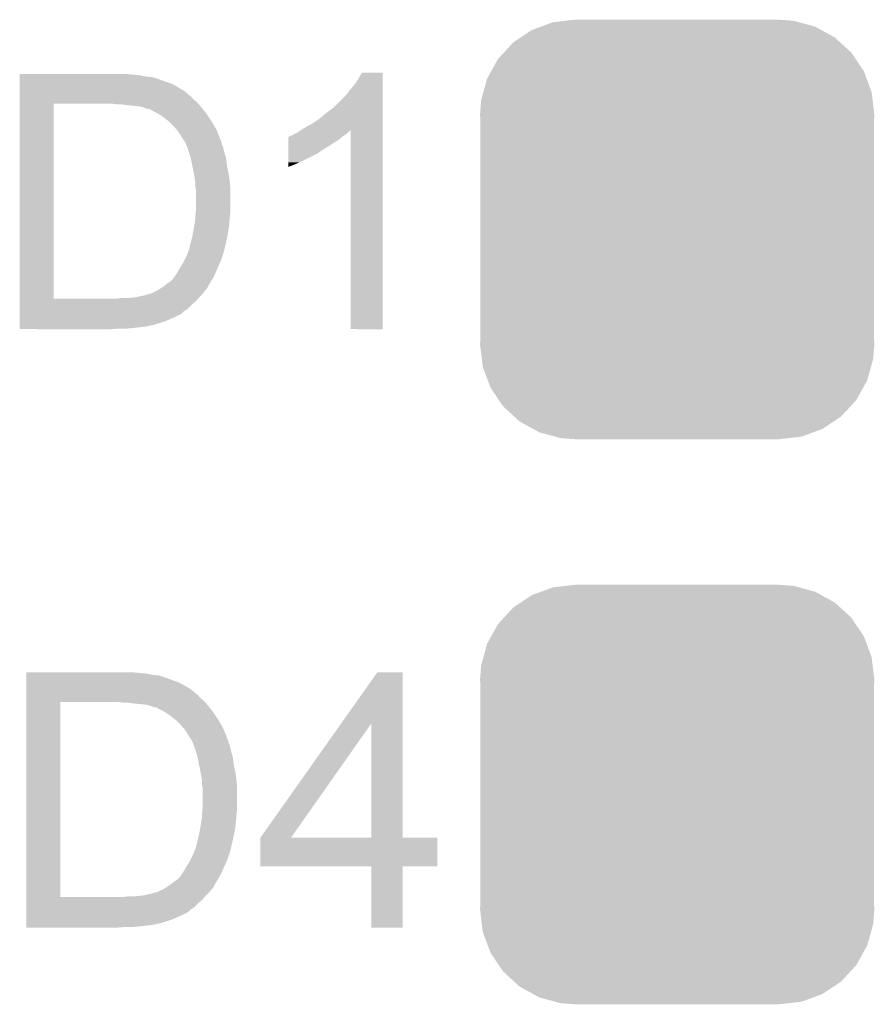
# Model space of a CAD drawing. Extents: x -4 to 126, y -8 to 66.
# Tile 131 of 256: x 38.73 to 42, y 54.65 to 58.41. Entities that reach past the tile are written whole.
import ezdxf

# ---------------------------------------------------------------- set-up
doc = ezdxf.new("R2010")
doc.units = 0
doc.layers.get('0').update_dxf_attribs({"linetype": 'CONTINUOUS'})
doc.layers.add('CLICKER_2_FOR_TMPM4L4A_V104_GTO', color=11, linetype='CONTINUOUS')
doc.layers.add('CLICKER_2_FOR_TMPM4L4A_V104_GTS', color=8, linetype='CONTINUOUS')

# ---------------------------------------------------------------- blocks, each defined once
blk = doc.blocks.new('CUSTOM_227')
for points in [[(-0.520444, 0.77482), (-0.474934, 0.791542), (0.527226, 0.77482), (0.46606, 0.791542)], [(-0.474934, 0.791542), (-0.424278, 0.797396), (0.46606, 0.791542), (0.444646, 0.797396)], [(-0.424278, 0.797396), (-0.38989, 0.80137), (0.444646, 0.797396), (0.38989, 0.80137)], [(-0.597986, 0.73348), (-0.55529, 0.762016), (0.602194, 0.73348), (0.550446, 0.762016)], [(-0.55529, 0.762016), (-0.520444, 0.77482), (0.550446, 0.762016), (0.527226, 0.77482)], [(-0.626466, 0.714444), (-0.597986, 0.73348), (0.623, 0.714444), (0.602194, 0.73348)], [(-0.662176, 0.67569), (-0.626466, 0.714444), (0.665356, 0.67569), (0.623, 0.714444)], [(-0.710502, 0.604682), (-0.684478, 0.651484), (0.713178, 0.604682), (0.68166, 0.651484)], [(-0.684478, 0.651484), (-0.662176, 0.67569), (0.68166, 0.651484), (0.665356, 0.67569)], [(-0.72608, 0.576662), (-0.710502, 0.604682), (0.723586, 0.576662), (0.713178, 0.604682)], [(-0.740558, 0.524428), (-0.72608, 0.576662), (0.742984, 0.524428), (0.723586, 0.576662)], [(-0.75311, 0.43942), (-0.748946, 0.494162), (0.75311, 0.43942), (0.74659, 0.494162)], [(-0.748946, 0.494162), (-0.740558, 0.524428), (0.74659, 0.494162), (0.742984, 0.524428)], [(-0.75184, 0.409128), (-0.75311, 0.43942), (0.75184, 0.409128), (0.75311, 0.43942)], [(-0.75184, 0.409126), (-0.75184, 0.409128), (0.75184, 0.409126), (0.75184, 0.409128)], [(-0.75184, -0.409126), (-0.75184, 0.409126), (0.75184, -0.409126), (0.75184, 0.409126)], [(-0.75311, -0.43942), (-0.751842, -0.409128), (0.75311, -0.43942), (0.75184, -0.409128)], [(-0.751842, -0.409128), (-0.75184, -0.409126), (0.75184, -0.409128), (0.75184, -0.409126)], [(-0.746588, -0.494162), (-0.75311, -0.43942), (0.748946, -0.494162), (0.75311, -0.43942)], [(-0.742984, -0.524428), (-0.746588, -0.494162), (0.740556, -0.524428), (0.748946, -0.494162)], [(-0.723584, -0.576662), (-0.742984, -0.524428), (0.72608, -0.576662), (0.740556, -0.524428)], [(-0.713178, -0.604682), (-0.723584, -0.576662), (0.7105, -0.604682), (0.72608, -0.576662)], [(-0.681658, -0.651484), (-0.713178, -0.604682), (0.684478, -0.651484), (0.7105, -0.604682)], [(-0.665356, -0.67569), (-0.681658, -0.651484), (0.662174, -0.67569), (0.684478, -0.651484)], [(-0.622998, -0.714444), (-0.665356, -0.67569), (0.626466, -0.714444), (0.662174, -0.67569)], [(-0.602194, -0.73348), (-0.622998, -0.714444), (0.597984, -0.73348), (0.626466, -0.714444)], [(-0.550444, -0.762016), (-0.602194, -0.73348), (0.55529, -0.762016), (0.597984, -0.73348)], [(-0.527226, -0.77482), (-0.550444, -0.762016), (0.520442, -0.77482), (0.55529, -0.762016)], [(-0.466058, -0.791542), (-0.527226, -0.77482), (0.474934, -0.791542), (0.520442, -0.77482)], [(-0.444646, -0.797396), (-0.466058, -0.791542), (0.424276, -0.797396), (0.474934, -0.791542)], [(-0.38989, -0.80137), (-0.444646, -0.797396), (0.38989, -0.80137), (0.424276, -0.797396)]]:
    blk.add_solid(points)

msp = doc.modelspace()

# ---------------------------------------------------------------- linework, layer by layer
at = {"layer": 'CLICKER_2_FOR_TMPM4L4A_V104_GTO'}
for points in [[(38.73502, 58.19648), (38.735022, 58.20156), (39.1922, 58.19648), (39.13632, 58.20156)], [(38.73502, 58.1914), (38.73502, 58.19648), (39.220138, 58.1914), (39.1922, 58.19648)], [(40.02786, 58.181238), (40.043098, 58.206618), (40.121838, 58.181238), (40.12184, 58.206618)], [(40.043098, 58.206618), (40.043112, 58.20664), (40.12184, 58.206618), (40.043112, 58.20664)], [(38.73502, 58.18886), (38.73502, 58.1914), (39.243002, 58.18886), (39.220138, 58.1914)], [(38.73502, 58.188854), (38.73502, 58.18886), (39.245546, 58.188854), (39.243002, 58.18886)], [(38.73502, 58.18632), (38.73502, 58.188854), (39.248086, 58.18632), (39.245546, 58.188854)], [(38.73502, 58.186318), (38.73502, 58.18632), (39.253164, 58.186318), (39.248086, 58.18632)], [(38.73502, 58.18378), (38.73502, 58.186318), (39.258242, 58.18378), (39.253164, 58.186318)], [(38.73502, 58.1787), (38.73502, 58.18378), (39.27348, 58.1787), (39.258242, 58.18378)], [(38.73502, 58.17108), (38.73502, 58.1787), (39.2938, 58.17108), (39.27348, 58.1787)], [(38.73502, 58.16346), (38.73502, 58.17108), (39.316662, 58.16346), (39.2938, 58.17108)], [(38.73502, 58.15076), (38.73502, 58.16346), (39.33952, 58.15076), (39.316662, 58.16346)], [(39.99484, 58.13806), (40.01262, 58.15838), (40.121838, 58.13806), (40.121838, 58.15838)], [(40.01262, 58.15838), (40.02786, 58.181238), (40.121838, 58.15838), (40.121838, 58.181238)], [(38.73502, 58.13552), (38.73502, 58.15076), (39.364922, 58.13552), (39.33952, 58.15076)], [(38.73502, 58.117742), (38.73502, 58.13552), (39.38524, 58.117742), (39.364922, 58.13552)], [(39.9796, 58.117742), (39.99484, 58.13806), (40.121838, 58.117742), (40.121838, 58.13806)], [(38.735002, 57.343062), (38.735018, 58.08726), (38.86454, 57.343062), (38.864562, 58.08726)], [(38.735018, 58.11012), (38.73502, 58.115186), (39.392862, 58.11012), (39.390326, 58.115186)], [(38.735018, 58.10504), (38.735018, 58.11012), (39.39794, 58.10504), (39.392862, 58.11012)], [(38.735018, 58.09234), (38.735018, 58.10504), (39.413182, 58.09234), (39.39794, 58.10504)], [(38.735018, 58.08726), (38.735018, 58.09234), (39.417628, 58.08726), (39.413182, 58.09234)], [(38.73502, 58.1152), (38.73502, 58.117742), (39.387786, 58.1152), (39.38524, 58.117742)], [(38.73502, 58.115186), (38.73502, 58.1152), (39.390326, 58.115186), (39.387786, 58.1152)], [(39.108382, 58.08472), (39.090598, 58.08726), (39.41985, 58.08472), (39.417628, 58.08726)], [(39.14394, 58.08218), (39.12616, 58.08472), (39.422072, 58.08218), (39.41985, 58.08472)], [(39.17188, 58.07964), (39.14394, 58.08218), (39.424296, 58.07964), (39.422072, 58.08218)], [(39.938966, 58.077106), (39.9796, 58.117742), (40.121836, 58.077106), (40.121838, 58.117742)], [(39.194742, 58.0771), (39.17188, 58.07964), (39.426518, 58.0771), (39.424296, 58.07964)], [(39.212516, 58.072022), (39.194742, 58.0771), (39.43096, 58.072022), (39.426518, 58.0771)], [(39.212522, 58.07202), (39.212516, 58.072022), (39.430962, 58.07202), (39.43096, 58.072022)], [(39.225224, 58.06694), (39.212522, 58.07202), (39.434914, 58.06694), (39.430962, 58.07202)], [(39.232846, 58.066934), (39.225224, 58.06694), (39.434918, 58.066934), (39.434914, 58.06694)], [(39.235384, 58.064398), (39.232846, 58.066934), (39.43689, 58.064398), (39.434918, 58.066934)], [(39.260782, 58.051698), (39.235384, 58.064398), (39.446768, 58.051698), (39.43689, 58.064398)], [(39.26459, 58.04916), (39.260782, 58.051698), (39.44874, 58.04916), (39.446768, 58.051698)], [(39.28364, 58.03646), (39.26459, 58.04916), (39.457208, 58.03646), (39.44874, 58.04916)], [(39.878, 58.02884), (39.90594, 58.0517), (40.121836, 58.02884), (40.121836, 58.0517)], [(39.90594, 58.0517), (39.93642, 58.07457), (40.121836, 58.0517), (40.121836, 58.07457)], [(39.93642, 58.07457), (39.936442, 58.0771), (40.121836, 58.07457), (40.121836, 58.0771)], [(39.936442, 58.0771), (39.938966, 58.077106), (40.121836, 58.0771), (40.121836, 58.077106)], [(39.306496, 58.018682), (39.28364, 58.03646), (39.46906, 58.018682), (39.457208, 58.03646)], [(39.3065, 58.018678), (39.306496, 58.018682), (39.469064, 58.018678), (39.46906, 58.018682)], [(39.32428, 58.0009), (39.3065, 58.018678), (39.479434, 58.0009), (39.469064, 58.018678)], [(39.819578, 57.993278), (39.84752, 58.00852), (40.121834, 57.993278), (40.121834, 58.00852)], [(39.84752, 58.00852), (39.878, 58.02884), (40.121834, 58.00852), (40.121836, 58.02884)], [(39.335164, 57.988202), (39.32428, 58.0009), (39.48684, 57.988202), (39.479434, 58.0009)], [(39.33952, 57.98312), (39.335164, 57.988202), (39.488874, 57.98312), (39.48684, 57.988202)], [(39.34968, 57.967878), (39.33952, 57.98312), (39.49497, 57.967878), (39.488874, 57.98312)], [(39.778944, 57.967882), (39.786562, 57.97296), (39.977062, 57.967882), (39.98468, 57.97296)], [(39.786562, 57.97296), (39.796722, 57.978042), (39.98468, 57.97296), (39.98976, 57.978042)], [(39.796722, 57.978042), (39.811906, 57.988164), (39.98976, 57.978042), (39.999882, 57.988164)], [(39.811906, 57.988164), (39.819578, 57.993278), (40.121834, 57.988164), (40.121834, 57.993278)], [(39.99992, 57.226222), (39.999882, 57.988164), (40.121818, 57.226222), (40.121834, 57.988164)], [(39.352222, 57.9628), (39.34968, 57.967878), (39.497, 57.9628), (39.49497, 57.967878)], [(39.354762, 57.960256), (39.352222, 57.9628), (39.498018, 57.960256), (39.497, 57.9628)], [(39.357302, 57.955178), (39.354762, 57.960256), (39.500048, 57.955178), (39.498018, 57.960256)], [(39.36069, 57.950096), (39.357302, 57.955178), (39.50208, 57.950096), (39.500048, 57.955178)], [(39.362386, 57.947554), (39.36069, 57.950096), (39.502084, 57.947554), (39.50208, 57.950096)], [(39.36746, 57.93994), (39.362386, 57.947554), (39.507158, 57.93994), (39.502084, 57.947554)], [(39.367462, 57.939936), (39.36746, 57.93994), (39.50716, 57.939936), (39.507158, 57.93994)], [(39.370728, 57.932316), (39.367462, 57.939936), (39.507162, 57.932316), (39.50716, 57.939936)], [(39.37508, 57.92216), (39.370728, 57.932316), (39.512242, 57.92216), (39.507162, 57.932316)], [(39.761174, 57.92216), (39.761176, 57.9374), (39.911022, 57.92216), (39.93388, 57.9374)], [(39.761176, 57.9374), (39.76118, 57.9501), (39.93388, 57.9374), (39.954198, 57.9501)], [(39.76118, 57.9501), (39.761182, 57.96026), (39.954198, 57.9501), (39.96639, 57.96026)], [(39.761182, 57.96026), (39.763706, 57.960266), (39.96639, 57.96026), (39.966398, 57.960266)], [(39.763706, 57.960266), (39.76624, 57.9628), (39.966398, 57.960266), (39.96944, 57.9628)], [(39.76624, 57.9628), (39.766244, 57.962802), (39.96944, 57.9628), (39.969442, 57.962802)], [(39.766244, 57.962802), (39.771322, 57.96534), (39.969442, 57.962802), (39.97325, 57.96534)], [(39.771322, 57.96534), (39.778944, 57.967882), (39.97325, 57.96534), (39.977062, 57.967882)], [(39.375082, 57.922158), (39.37508, 57.92216), (39.512242, 57.922158), (39.512242, 57.92216)], [(39.378468, 57.912), (39.375082, 57.922158), (39.51478, 57.912), (39.512242, 57.922158)], [(39.3827, 57.8993), (39.378468, 57.912), (39.517322, 57.8993), (39.51478, 57.912)], [(39.38778, 57.88406), (39.3827, 57.8993), (39.5224, 57.88406), (39.517322, 57.8993)], [(39.761162, 57.86374), (39.76117, 57.8993), (39.80434, 57.86374), (39.875458, 57.8993)], [(39.76117, 57.906918), (39.761174, 57.92216), (39.885618, 57.906918), (39.911022, 57.92216)], [(39.76117, 57.90438), (39.76117, 57.906918), (39.88308, 57.90438), (39.885618, 57.906918)], [(39.76117, 57.8993), (39.76117, 57.90438), (39.875458, 57.8993), (39.88308, 57.90438)], [(39.38778, 57.884058), (39.38778, 57.88406), (39.522402, 57.884058), (39.5224, 57.88406)], [(39.390828, 57.86882), (39.38778, 57.884058), (39.52494, 57.86882), (39.522402, 57.884058)], [(39.394892, 57.848502), (39.390828, 57.86882), (39.52748, 57.848502), (39.52494, 57.86882)], [(39.76116, 57.85358), (39.761162, 57.86374), (39.78148, 57.85358), (39.80434, 57.86374)], [(39.402512, 57.8104), (39.394892, 57.848502), (39.5351, 57.8104), (39.52748, 57.848502)], [(39.76116, 57.84599), (39.76116, 57.85358), (39.76116, 57.84599), (39.78148, 57.85358)], [(39.40302, 57.80786), (39.402512, 57.8104), (39.5354, 57.80786), (39.5351, 57.8104)], [(39.40556, 57.790078), (39.40302, 57.80786), (39.537492, 57.790078), (39.5354, 57.80786)], [(39.40556, 57.772298), (39.40556, 57.790078), (39.539584, 57.772298), (39.537492, 57.790078)], [(39.406576, 57.767218), (39.40556, 57.772298), (39.54018, 57.767218), (39.539584, 57.772298)], [(39.4081, 57.759598), (39.406576, 57.767218), (39.54018, 57.759598), (39.54018, 57.767218)], [(39.4081, 57.68086), (39.4081, 57.759598), (39.54018, 57.68086), (39.54018, 57.759598)], [(39.406104, 57.65292), (39.407918, 57.67832), (39.53764, 57.65292), (39.54018, 57.67832)], [(39.407918, 57.67832), (39.4081, 57.68086), (39.54018, 57.67832), (39.54018, 57.68086)], [(39.401652, 57.6199), (39.40556, 57.6453), (39.5351, 57.6199), (39.537052, 57.6453)], [(39.40556, 57.6453), (39.406104, 57.65292), (39.537052, 57.6453), (39.53764, 57.65292)], [(39.396322, 57.58942), (39.40048, 57.61228), (39.53002, 57.58942), (39.53383, 57.61228)], [(39.40048, 57.61228), (39.401652, 57.6199), (39.53383, 57.61228), (39.5351, 57.6199)], [(39.38778, 57.553862), (39.3954, 57.58434), (39.5224, 57.553862), (39.52893, 57.58434)], [(39.3954, 57.58434), (39.396322, 57.58942), (39.52893, 57.58434), (39.53002, 57.58942)], [(39.3766, 57.515754), (39.377616, 57.518294), (39.51224, 57.515754), (39.514774, 57.518294)], [(39.377616, 57.518294), (39.378634, 57.520838), (39.514774, 57.518294), (39.51478, 57.520838)], [(39.378634, 57.520838), (39.382698, 57.530996), (39.51478, 57.520838), (39.517124, 57.530996)], [(39.382698, 57.530996), (39.3827, 57.536076), (39.517124, 57.530996), (39.518296, 57.536076)], [(39.3827, 57.536076), (39.385238, 57.541156), (39.518296, 57.536076), (39.519468, 57.541156)], [(39.385238, 57.541156), (39.38524, 57.546236), (39.519468, 57.541156), (39.52064, 57.546236)], [(39.38524, 57.546236), (39.387778, 57.55386), (39.52064, 57.546236), (39.5224, 57.55386)], [(39.387778, 57.55386), (39.38778, 57.553862), (39.5224, 57.55386), (39.5224, 57.553862)], [(39.355076, 57.47258), (39.35984, 57.480202), (39.497, 57.47258), (39.500266, 57.480202)], [(39.35984, 57.480202), (39.36492, 57.490362), (39.500266, 57.480202), (39.50462, 57.490362)], [(39.36492, 57.490362), (39.37254, 57.5056), (39.50462, 57.490362), (39.509698, 57.5056)], [(39.37254, 57.5056), (39.375586, 57.513218), (39.509698, 57.5056), (39.512238, 57.513218)], [(39.375586, 57.513218), (39.3766, 57.515754), (39.512238, 57.513218), (39.51224, 57.515754)], [(39.32682, 57.42686), (39.33698, 57.4421), (39.47668, 57.42686), (39.483452, 57.4421)], [(39.33698, 57.4421), (39.34714, 57.45988), (39.483452, 57.4421), (39.491354, 57.45988)], [(39.34714, 57.45988), (39.355076, 57.47258), (39.491354, 57.45988), (39.497, 57.47258)], [(39.30015, 57.40146), (39.31158, 57.40908), (39.46144, 57.40146), (39.466012, 57.40908)], [(39.31158, 57.40908), (39.319198, 57.4167), (39.466012, 57.40908), (39.470584, 57.4167)], [(39.319198, 57.4167), (39.32682, 57.42686), (39.470584, 57.4167), (39.47668, 57.42686)], [(39.243, 57.3659), (39.255696, 57.370978), (39.437308, 57.3659), (39.44112, 57.370978)], [(39.255696, 57.370978), (39.255702, 57.37098), (39.44112, 57.370978), (39.44112, 57.37098)], [(39.255702, 57.37098), (39.268402, 57.3786), (39.44112, 57.37098), (39.448738, 57.3786)], [(39.268402, 57.3786), (39.28364, 57.38876), (39.448738, 57.3786), (39.454382, 57.38876)], [(39.28364, 57.38876), (39.29634, 57.39892), (39.454382, 57.38876), (39.460028, 57.39892)], [(39.29634, 57.39892), (39.30015, 57.40146), (39.460028, 57.39892), (39.46144, 57.40146)], [(38.735002, 57.34304), (38.735002, 57.343062), (39.105838, 57.34304), (38.86454, 57.343062)], [(38.735002, 57.332878), (38.735002, 57.34304), (39.408098, 57.332878), (39.416566, 57.34304)], [(38.735002, 57.320182), (38.735002, 57.332878), (39.392862, 57.320182), (39.408098, 57.332878)], [(39.105838, 57.34304), (39.12616, 57.34558), (39.416566, 57.34304), (39.418682, 57.34558)], [(39.151562, 57.34558), (39.176962, 57.34812), (39.418682, 57.34558), (39.4208, 57.34812)], [(39.176962, 57.34812), (39.20236, 57.3532), (39.4208, 57.34812), (39.425878, 57.3532)], [(39.20236, 57.3532), (39.222674, 57.358278), (39.425878, 57.3532), (39.430956, 57.358278)], [(39.222674, 57.358278), (39.225214, 57.360814), (39.430956, 57.358278), (39.433492, 57.360814)], [(39.225214, 57.360814), (39.232836, 57.36082), (39.433492, 57.360814), (39.433498, 57.36082)], [(39.232836, 57.36082), (39.243, 57.3659), (39.433498, 57.36082), (39.437308, 57.3659)], [(38.735, 57.30494), (38.735002, 57.320182), (39.37762, 57.30494), (39.392862, 57.320182)], [(38.735, 57.292238), (38.735, 57.30494), (39.359838, 57.292238), (39.37762, 57.30494)], [(38.735, 57.284618), (38.735, 57.292238), (39.352216, 57.284618), (39.359838, 57.292238)], [(38.735, 57.27192), (38.735, 57.284618), (39.32682, 57.27192), (39.352216, 57.284618)], [(38.735, 57.25668), (38.735, 57.27192), (39.29126, 57.25668), (39.32682, 57.27192)], [(38.735, 57.24906), (38.735, 57.25668), (39.2684, 57.24906), (39.29126, 57.25668)], [(38.735, 57.24144), (38.735, 57.24906), (39.242998, 57.24144), (39.2684, 57.24906)], [(38.735, 57.241438), (38.735, 57.24144), (39.235376, 57.241438), (39.242998, 57.24144)], [(38.735, 57.2389), (38.735, 57.241438), (39.230298, 57.2389), (39.235376, 57.241438)], [(38.735, 57.23636), (38.735, 57.2389), (39.2176, 57.23636), (39.230298, 57.2389)], [(38.735, 57.23382), (38.735, 57.23636), (39.19728, 57.23382), (39.2176, 57.23636)], [(38.735, 57.23128), (38.735, 57.23382), (39.17442, 57.23128), (39.19728, 57.23382)], [(38.735, 57.22874), (38.735, 57.23128), (39.149022, 57.22874), (39.17442, 57.23128)], [(38.735, 57.226222), (38.735, 57.22874), (39.085806, 57.226222), (39.11854, 57.22874)], [(39.085522, 57.2262), (38.735, 57.226222), (39.085522, 57.2262), (39.085806, 57.226222)], [(40.121818, 57.2262), (39.99992, 57.226222), (40.121818, 57.2262), (40.121818, 57.226222)], [(38.76042, 55.91048), (38.760422, 55.91556), (39.2176, 55.91048), (39.16172, 55.91556)], [(38.76042, 55.9054), (38.76042, 55.91048), (39.245538, 55.9054), (39.2176, 55.91048)], [(38.76042, 55.90286), (38.76042, 55.9054), (39.268402, 55.90286), (39.245538, 55.9054)], [(38.76042, 55.902854), (38.76042, 55.90286), (39.270946, 55.902854), (39.268402, 55.90286)], [(38.76042, 55.90032), (38.76042, 55.902854), (39.273486, 55.90032), (39.270946, 55.902854)], [(38.76042, 55.900318), (38.76042, 55.90032), (39.278564, 55.900318), (39.273486, 55.90032)], [(38.76042, 55.89778), (38.76042, 55.900318), (39.283642, 55.89778), (39.278564, 55.900318)], [(39.963244, 55.719922), (40.101514, 55.915538), (40.198048, 55.719922), (40.19804, 55.915538)], [(40.101514, 55.915538), (40.10153, 55.91556), (40.19804, 55.915538), (40.10153, 55.91556)], [(38.76042, 55.8927), (38.76042, 55.89778), (39.29888, 55.8927), (39.283642, 55.89778)], [(38.76042, 55.88508), (38.76042, 55.8927), (39.3192, 55.88508), (39.29888, 55.8927)], [(38.76042, 55.87746), (38.76042, 55.88508), (39.342062, 55.87746), (39.3192, 55.88508)], [(38.76042, 55.86476), (38.76042, 55.87746), (39.36492, 55.86476), (39.342062, 55.87746)], [(38.76042, 55.84952), (38.76042, 55.86476), (39.390322, 55.84952), (39.36492, 55.86476)], [(38.760418, 55.82412), (38.76042, 55.829186), (39.418262, 55.82412), (39.415726, 55.829186)], [(38.76042, 55.831742), (38.76042, 55.84952), (39.41064, 55.831742), (39.390322, 55.84952)], [(38.76042, 55.8292), (38.76042, 55.831742), (39.413186, 55.8292), (39.41064, 55.831742)], [(38.76042, 55.829186), (38.76042, 55.8292), (39.415726, 55.829186), (39.413186, 55.8292)], [(38.760402, 55.057062), (38.760418, 55.80126), (38.88994, 55.057062), (38.889962, 55.80126)], [(38.760418, 55.81904), (38.760418, 55.82412), (39.42334, 55.81904), (39.418262, 55.82412)], [(38.760418, 55.80634), (38.760418, 55.81904), (39.438582, 55.80634), (39.42334, 55.81904)], [(38.760418, 55.80126), (38.760418, 55.80634), (39.443028, 55.80126), (39.438582, 55.80634)], [(39.133782, 55.79872), (39.115998, 55.80126), (39.44525, 55.79872), (39.443028, 55.80126)], [(39.16934, 55.79618), (39.15156, 55.79872), (39.447472, 55.79618), (39.44525, 55.79872)], [(39.19728, 55.79364), (39.16934, 55.79618), (39.449696, 55.79364), (39.447472, 55.79618)], [(39.220142, 55.7911), (39.19728, 55.79364), (39.451918, 55.7911), (39.449696, 55.79364)], [(39.237916, 55.786022), (39.220142, 55.7911), (39.45636, 55.786022), (39.451918, 55.7911)], [(39.237922, 55.78602), (39.237916, 55.786022), (39.456362, 55.78602), (39.45636, 55.786022)], [(39.250624, 55.78094), (39.237922, 55.78602), (39.460314, 55.78094), (39.456362, 55.78602)], [(39.258246, 55.780934), (39.250624, 55.78094), (39.460318, 55.780934), (39.460314, 55.78094)], [(39.260784, 55.778398), (39.258246, 55.780934), (39.46229, 55.778398), (39.460318, 55.780934)], [(39.286182, 55.765698), (39.260784, 55.778398), (39.472168, 55.765698), (39.46229, 55.778398)], [(39.28999, 55.76316), (39.286182, 55.765698), (39.47414, 55.76316), (39.472168, 55.765698)], [(39.30904, 55.75046), (39.28999, 55.76316), (39.482608, 55.75046), (39.47414, 55.76316)], [(39.331896, 55.732682), (39.30904, 55.75046), (39.49446, 55.732682), (39.482608, 55.75046)], [(39.3319, 55.732678), (39.331896, 55.732682), (39.494464, 55.732678), (39.49446, 55.732682)], [(39.34968, 55.7149), (39.3319, 55.732678), (39.504834, 55.7149), (39.494464, 55.732678)], [(39.360564, 55.702202), (39.34968, 55.7149), (39.51224, 55.702202), (39.504834, 55.7149)], [(39.654504, 55.283136), (39.963244, 55.719922), (39.771344, 55.283136), (40.078624, 55.719922)], [(40.078638, 55.2831), (40.078624, 55.719922), (40.198062, 55.2831), (40.198048, 55.719922)], [(39.36492, 55.69712), (39.360564, 55.702202), (39.514274, 55.69712), (39.51224, 55.702202)], [(39.37508, 55.681878), (39.36492, 55.69712), (39.52037, 55.681878), (39.514274, 55.69712)], [(39.377622, 55.6768), (39.37508, 55.681878), (39.5224, 55.6768), (39.52037, 55.681878)], [(39.380162, 55.674256), (39.377622, 55.6768), (39.523418, 55.674256), (39.5224, 55.6768)], [(39.382702, 55.669178), (39.380162, 55.674256), (39.525448, 55.669178), (39.523418, 55.674256)], [(39.38609, 55.664096), (39.382702, 55.669178), (39.52748, 55.664096), (39.525448, 55.669178)], [(39.387786, 55.661554), (39.38609, 55.664096), (39.527484, 55.661554), (39.52748, 55.664096)], [(39.39286, 55.65394), (39.387786, 55.661554), (39.532558, 55.65394), (39.527484, 55.661554)], [(39.392862, 55.653936), (39.39286, 55.65394), (39.53256, 55.653936), (39.532558, 55.65394)], [(39.396128, 55.646316), (39.392862, 55.653936), (39.532562, 55.646316), (39.53256, 55.653936)], [(39.40048, 55.63616), (39.396128, 55.646316), (39.537642, 55.63616), (39.532562, 55.646316)], [(39.400482, 55.636158), (39.40048, 55.63616), (39.537642, 55.636158), (39.537642, 55.63616)], [(39.403868, 55.626), (39.400482, 55.636158), (39.54018, 55.626), (39.537642, 55.636158)], [(39.4081, 55.6133), (39.403868, 55.626), (39.542722, 55.6133), (39.54018, 55.626)], [(39.41318, 55.59806), (39.4081, 55.6133), (39.5478, 55.59806), (39.542722, 55.6133)], [(39.41318, 55.598058), (39.41318, 55.59806), (39.547802, 55.598058), (39.5478, 55.59806)], [(39.416228, 55.58282), (39.41318, 55.598058), (39.55034, 55.58282), (39.547802, 55.598058)], [(39.420292, 55.562502), (39.416228, 55.58282), (39.55288, 55.562502), (39.55034, 55.58282)], [(39.427912, 55.5244), (39.420292, 55.562502), (39.5605, 55.5244), (39.55288, 55.562502)], [(39.42842, 55.52186), (39.427912, 55.5244), (39.5608, 55.52186), (39.5605, 55.5244)], [(39.43096, 55.504078), (39.42842, 55.52186), (39.562892, 55.504078), (39.5608, 55.52186)], [(39.43096, 55.486298), (39.43096, 55.504078), (39.564984, 55.486298), (39.562892, 55.504078)], [(39.431976, 55.481218), (39.43096, 55.486298), (39.56558, 55.481218), (39.564984, 55.486298)], [(39.4335, 55.473598), (39.431976, 55.481218), (39.56558, 55.473598), (39.56558, 55.481218)], [(39.4335, 55.39486), (39.4335, 55.473598), (39.56558, 55.39486), (39.56558, 55.473598)], [(39.431504, 55.36692), (39.433318, 55.39232), (39.56304, 55.36692), (39.56558, 55.39232)], [(39.433318, 55.39232), (39.4335, 55.39486), (39.56558, 55.39232), (39.56558, 55.39486)], [(39.427052, 55.3339), (39.43096, 55.3593), (39.5605, 55.3339), (39.562452, 55.3593)], [(39.43096, 55.3593), (39.431504, 55.36692), (39.562452, 55.3593), (39.56304, 55.36692)], [(39.41318, 55.267862), (39.4208, 55.29834), (39.5478, 55.267862), (39.55433, 55.29834)], [(39.4208, 55.29834), (39.421722, 55.30342), (39.55433, 55.29834), (39.55542, 55.30342)], [(39.421722, 55.30342), (39.42588, 55.32628), (39.55542, 55.30342), (39.55923, 55.32628)], [(39.42588, 55.32628), (39.427052, 55.3339), (39.55923, 55.32628), (39.5605, 55.3339)], [(39.410638, 55.255156), (39.41064, 55.260236), (39.544868, 55.255156), (39.54604, 55.260236)], [(39.41064, 55.260236), (39.413178, 55.26786), (39.54604, 55.260236), (39.5478, 55.26786)], [(39.413178, 55.26786), (39.41318, 55.267862), (39.5478, 55.26786), (39.5478, 55.267862)], [(39.65448, 55.173902), (39.654482, 55.283078), (40.330098, 55.173902), (40.33012, 55.283078)], [(39.654482, 55.2831), (39.654484, 55.283106), (40.078638, 55.2831), (40.027424, 55.283106)], [(39.654482, 55.283078), (39.654482, 55.2831), (40.33012, 55.283078), (40.198062, 55.2831)], [(39.654484, 55.283106), (39.654504, 55.283136), (40.027424, 55.283106), (39.771344, 55.283136)], [(39.39794, 55.2196), (39.400986, 55.227218), (39.535098, 55.2196), (39.537638, 55.227218)], [(39.400986, 55.227218), (39.402, 55.229754), (39.537638, 55.227218), (39.53764, 55.229754)], [(39.402, 55.229754), (39.403016, 55.232294), (39.53764, 55.229754), (39.540174, 55.232294)], [(39.403016, 55.232294), (39.404034, 55.234838), (39.540174, 55.232294), (39.54018, 55.234838)], [(39.404034, 55.234838), (39.408098, 55.244996), (39.54018, 55.234838), (39.542524, 55.244996)], [(39.408098, 55.244996), (39.4081, 55.250076), (39.542524, 55.244996), (39.543696, 55.250076)], [(39.4081, 55.250076), (39.410638, 55.255156), (39.543696, 55.250076), (39.544868, 55.255156)], [(39.37254, 55.17388), (39.380476, 55.18658), (39.516754, 55.17388), (39.5224, 55.18658)], [(39.380476, 55.18658), (39.38524, 55.194202), (39.5224, 55.18658), (39.525666, 55.194202)], [(39.38524, 55.194202), (39.39032, 55.204362), (39.525666, 55.194202), (39.53002, 55.204362)], [(39.39032, 55.204362), (39.39794, 55.2196), (39.53002, 55.204362), (39.535098, 55.2196)], [(39.35222, 55.14086), (39.36238, 55.1561), (39.50208, 55.14086), (39.508852, 55.1561)], [(39.36238, 55.1561), (39.37254, 55.17388), (39.508852, 55.1561), (39.516754, 55.17388)], [(40.078638, 55.17388), (39.65448, 55.173902), (40.330098, 55.17388), (40.330098, 55.173902)], [(40.07864, 55.173858), (40.078638, 55.17388), (40.19804, 55.173858), (40.330098, 55.17388)], [(40.07866, 54.940222), (40.07864, 55.173858), (40.198018, 54.940222), (40.19804, 55.173858)], [(39.30904, 55.10276), (39.32174, 55.11292), (39.479782, 55.10276), (39.485428, 55.11292)], [(39.32174, 55.11292), (39.32555, 55.11546), (39.485428, 55.11292), (39.48684, 55.11546)], [(39.32555, 55.11546), (39.33698, 55.12308), (39.48684, 55.11546), (39.491412, 55.12308)], [(39.33698, 55.12308), (39.344598, 55.1307), (39.491412, 55.12308), (39.495984, 55.1307)], [(39.344598, 55.1307), (39.35222, 55.14086), (39.495984, 55.1307), (39.50208, 55.14086)], [(39.22776, 55.0672), (39.248074, 55.072278), (39.451278, 55.0672), (39.456356, 55.072278)], [(39.248074, 55.072278), (39.250614, 55.074814), (39.456356, 55.072278), (39.458892, 55.074814)], [(39.250614, 55.074814), (39.258236, 55.07482), (39.458892, 55.074814), (39.458898, 55.07482)], [(39.258236, 55.07482), (39.2684, 55.0799), (39.458898, 55.07482), (39.462708, 55.0799)], [(39.2684, 55.0799), (39.281096, 55.084978), (39.462708, 55.0799), (39.46652, 55.084978)], [(39.281096, 55.084978), (39.281102, 55.08498), (39.46652, 55.084978), (39.46652, 55.08498)], [(39.281102, 55.08498), (39.293802, 55.0926), (39.46652, 55.08498), (39.474138, 55.0926)], [(39.293802, 55.0926), (39.30904, 55.10276), (39.474138, 55.0926), (39.479782, 55.10276)], [(38.760402, 55.05704), (38.760402, 55.057062), (39.131238, 55.05704), (38.88994, 55.057062)], [(38.760402, 55.046878), (38.760402, 55.05704), (39.433498, 55.046878), (39.441966, 55.05704)], [(38.760402, 55.034182), (38.760402, 55.046878), (39.418262, 55.034182), (39.433498, 55.046878)], [(39.131238, 55.05704), (39.15156, 55.05958), (39.441966, 55.05704), (39.444082, 55.05958)], [(39.176962, 55.05958), (39.202362, 55.06212), (39.444082, 55.05958), (39.4462, 55.06212)], [(39.202362, 55.06212), (39.22776, 55.0672), (39.4462, 55.06212), (39.451278, 55.0672)], [(38.7604, 55.01894), (38.760402, 55.034182), (39.40302, 55.01894), (39.418262, 55.034182)], [(38.7604, 55.006238), (38.7604, 55.01894), (39.385238, 55.006238), (39.40302, 55.01894)], [(38.7604, 54.998618), (38.7604, 55.006238), (39.377616, 54.998618), (39.385238, 55.006238)], [(38.7604, 54.98592), (38.7604, 54.998618), (39.35222, 54.98592), (39.377616, 54.998618)], [(38.7604, 54.97068), (38.7604, 54.98592), (39.31666, 54.97068), (39.35222, 54.98592)], [(38.7604, 54.96306), (38.7604, 54.97068), (39.2938, 54.96306), (39.31666, 54.97068)], [(38.7604, 54.95544), (38.7604, 54.96306), (39.268398, 54.95544), (39.2938, 54.96306)], [(38.7604, 54.955438), (38.7604, 54.95544), (39.260776, 54.955438), (39.268398, 54.95544)], [(38.7604, 54.9529), (38.7604, 54.955438), (39.255698, 54.9529), (39.260776, 54.955438)], [(38.7604, 54.95036), (38.7604, 54.9529), (39.243, 54.95036), (39.255698, 54.9529)], [(38.7604, 54.94782), (38.7604, 54.95036), (39.22268, 54.94782), (39.243, 54.95036)], [(38.7604, 54.94528), (38.7604, 54.94782), (39.19982, 54.94528), (39.22268, 54.94782)], [(38.7604, 54.94274), (38.7604, 54.94528), (39.174422, 54.94274), (39.19982, 54.94528)], [(38.7604, 54.940222), (38.7604, 54.94274), (39.111206, 54.940222), (39.14394, 54.94274)], [(39.110922, 54.9402), (38.7604, 54.940222), (39.110922, 54.9402), (39.111206, 54.940222)], [(40.198018, 54.9402), (40.07866, 54.940222), (40.198018, 54.9402), (40.198018, 54.940222)]]:
    msp.add_solid(points, dxfattribs=at)

# ---------------------------------------------------------------- block references
at = {"layer": 'CLICKER_2_FOR_TMPM4L4A_V104_GTS'}
for p in [(41.24706, 57.6072), (41.24706, 55.4482)]:
    msp.add_blockref('CUSTOM_227', p, dxfattribs=at)

doc.saveas('drawing.dxf')
